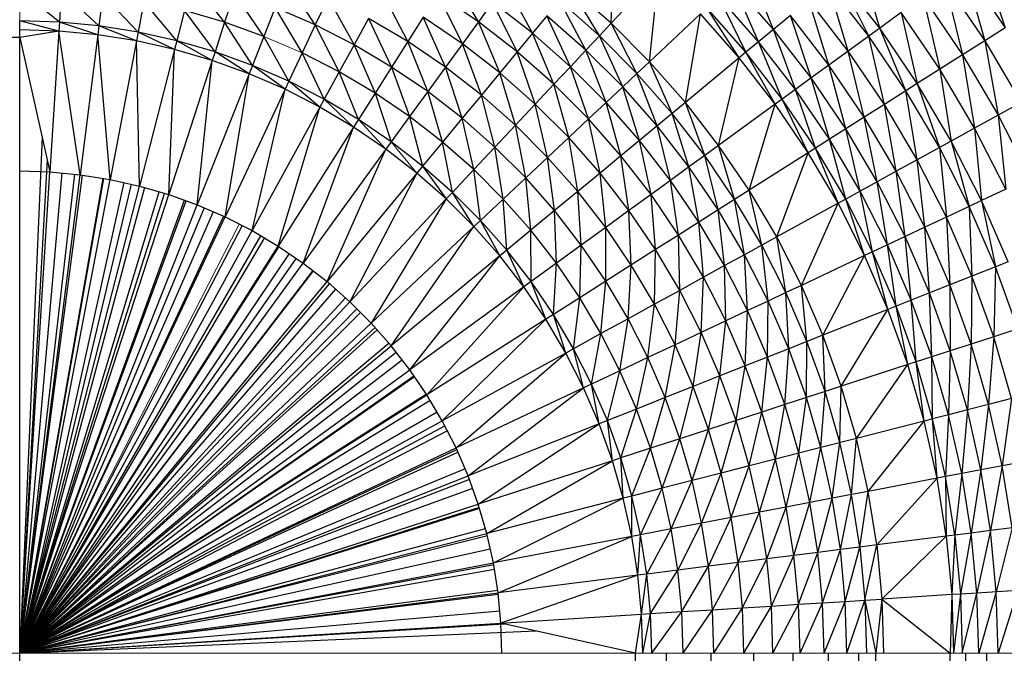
# Paper-space layout '_Front' of a CAD drawing. Header units: millimetres. Extents: x 0 to 1300, y 0 to 650.
# Tile 47 of 51: x 1274 to 1291, y 624 to 635. Entities that reach past the tile are written whole.
import ezdxf

# ---------------------------------------------------------------- set-up
doc = ezdxf.new("R2010")
doc.units = ezdxf.units.MM

psp = doc.layouts.new('_Front')

# ---------------------------------------------------------------- linework, layer by layer
at = {"color": 7, "linetype": 'Continuous', "lineweight": 25}
for p, q in [((1283.988, 634.564), (1284.053, 636.063)), ((1288.473, 634.481), (1288.133, 635.647)), ((1290.168, 635.713), (1290.568, 634.491)), ((1284.788, 635.415), (1283.988, 634.564)), ((1284.629, 633.923), (1284.788, 635.415)), ((1286.702, 634.463), (1286.288, 635.482)), ((1289.88, 635.504), (1290.226, 634.274)), ((1289.88, 635.504), (1290.568, 634.491)), ((1277.536, 634.582), (1276.996, 635.275)), ((1279.049, 634.537), (1278.566, 635.293)), ((1281.772, 634.59), (1281.311, 635.389)), ((1288.473, 634.481), (1287.789, 635.362)), ((1288.29, 634.348), (1287.789, 635.362)), ((1289.553, 635.266), (1289.855, 634.039)), ((1289.553, 635.266), (1290.226, 634.274)), ((1274.776, 634.582), (1274.114, 635.124)), ((1274.809, 635.102), (1274.776, 634.582)), ((1275.437, 634.52), (1274.809, 635.102)), ((1277.696, 635.072), (1277.536, 634.582)), ((1278.191, 634.346), (1277.696, 635.072)), ((1282.675, 634.398), (1282.232, 635.222)), ((1283.988, 634.564), (1283.308, 635.163)), ((1283.792, 634.355), (1283.308, 635.163)), ((1286.702, 634.463), (1286.023, 635.233)), ((1286.451, 634.255), (1286.023, 635.233)), ((1288.29, 634.348), (1287.615, 635.218)), ((1287.948, 634.1), (1287.615, 635.218)), ((1275.502, 635.037), (1275.437, 634.52)), ((1276.091, 634.416), (1275.502, 635.037)), ((1276.189, 634.928), (1276.091, 634.416)), ((1276.738, 634.271), (1276.189, 634.928)), ((1279.263, 634.991), (1279.049, 634.537)), ((1279.263, 634.991), (1279.698, 634.206)), ((1280.594, 634.26), (1280.172, 635.069)), ((1281.772, 634.59), (1281.095, 635.05)), ((1281.505, 634.223), (1281.095, 635.05)), ((1282.008, 634.915), (1281.772, 634.59)), ((1282.675, 634.398), (1282.008, 634.915)), ((1282.419, 634.088), (1282.008, 634.915)), ((1283.792, 634.355), (1283.126, 634.943)), ((1283.568, 634.117), (1283.126, 634.943)), ((1286.451, 634.255), (1285.786, 635.01)), ((1286.24, 634.08), (1285.786, 635.01)), ((1287.948, 634.1), (1287.289, 634.948)), ((1287.625, 633.866), (1287.289, 634.948)), ((1289.197, 635.007), (1289.476, 633.798)), ((1289.197, 635.007), (1289.855, 634.039)), ((1274.114, 634.329), (26.301, 634.847)), ((1276.868, 634.776), (1276.738, 634.271)), ((1277.536, 634.582), (1276.868, 634.776)), ((1277.375, 634.086), (1276.868, 634.776)), ((1278.381, 634.826), (1278.191, 634.346)), ((1279.049, 634.537), (1278.381, 634.826)), ((1278.829, 634.07), (1278.381, 634.826)), ((1286.24, 634.08), (1285.586, 634.822)), ((1286.128, 633.988), (1285.586, 634.822)), ((1288.834, 634.743), (1288.473, 634.481)), ((1289.476, 633.798), (1288.834, 634.743)), ((1288.834, 634.743), (1289.099, 633.559)), ((1274.776, 634.582), (1274.114, 634.603)), ((1274.767, 634.433), (1274.114, 634.603)), ((1274.114, 15.747), (1274.114, 634.603)), ((1274.776, 634.582), (1274.767, 634.433)), ((1275.437, 634.52), (1274.776, 634.582)), ((1275.418, 634.371), (1274.776, 634.582)), ((1277.536, 634.582), (1277.375, 634.086)), ((1278.191, 634.346), (1277.536, 634.582)), ((1277.999, 633.862), (1277.536, 634.582)), ((1279.94, 634.646), (1279.698, 634.206)), ((1280.594, 634.26), (1279.94, 634.646)), ((1279.94, 634.646), (1280.324, 633.835)), ((1280.852, 634.667), (1280.594, 634.26)), ((1281.505, 634.223), (1280.852, 634.667)), ((1281.222, 633.833), (1280.852, 634.667)), ((1281.772, 634.59), (1281.505, 634.223)), ((1282.419, 634.088), (1281.772, 634.59)), ((1282.13, 633.738), (1281.772, 634.59)), ((1282.917, 634.691), (1282.675, 634.398)), ((1283.568, 634.117), (1282.917, 634.691)), ((1283.308, 633.84), (1282.917, 634.691)), ((1285.48, 634.723), (1284.629, 633.923)), ((1285.228, 633.243), (1285.48, 634.723)), ((1286.128, 633.988), (1285.48, 634.723)), ((1286.982, 634.695), (1286.702, 634.463)), ((1287.625, 633.866), (1286.982, 634.695)), ((1287.331, 633.652), (1286.982, 634.695)), ((1274.767, 634.433), (1274.114, 634.453)), ((1274.767, 634.433), (1274.114, 634.329)), ((1274.767, 634.433), (1274.619, 632.084)), ((1275.418, 634.371), (1274.767, 634.433)), ((1275.123, 632.037), (1274.767, 634.433)), ((1275.437, 634.52), (1275.418, 634.371)), ((1276.091, 634.416), (1275.437, 634.52)), ((1276.063, 634.269), (1275.437, 634.52)), ((1276.091, 634.416), (1276.063, 634.269)), ((1276.738, 634.271), (1276.091, 634.416)), ((1276.701, 634.126), (1276.091, 634.416)), ((1279.049, 634.537), (1278.829, 634.07)), ((1279.698, 634.206), (1279.049, 634.537)), ((1279.449, 633.754), (1279.049, 634.537)), ((1283.988, 634.564), (1283.792, 634.355)), ((1284.629, 633.923), (1283.988, 634.564)), ((1284.42, 633.727), (1283.988, 634.564)), ((1286.702, 634.463), (1286.451, 634.255)), ((1287.331, 633.652), (1286.702, 634.463)), ((1287.068, 633.46), (1286.702, 634.463)), ((1288.473, 634.481), (1288.29, 634.348)), ((1289.099, 633.559), (1288.473, 634.481)), ((1288.908, 633.438), (1288.473, 634.481)), ((1290.568, 634.491), (1290.226, 634.274)), ((1274.114, 634.329), (26.301, 634.329)), ((1274.114, 634.329), (26.301, 624.049)), ((1274.114, 634.329), (1274.619, 632.084)), ((1275.418, 634.371), (1275.123, 632.037)), ((1276.063, 634.269), (1275.418, 634.371)), ((1275.622, 631.958), (1275.418, 634.371)), ((1276.063, 634.269), (1275.622, 631.958)), ((1276.701, 634.126), (1276.063, 634.269)), ((1276.116, 631.847), (1276.063, 634.269)), ((1276.738, 634.271), (1276.701, 634.126)), ((1277.375, 634.086), (1276.738, 634.271)), ((1277.329, 633.944), (1276.738, 634.271)), ((1278.191, 634.346), (1277.999, 633.862)), ((1278.607, 633.598), (1278.191, 634.346)), ((1280.594, 634.26), (1280.324, 633.835)), ((1281.222, 633.833), (1280.594, 634.26)), ((1280.927, 633.426), (1280.594, 634.26)), ((1282.675, 634.398), (1282.419, 634.088)), ((1283.308, 633.84), (1282.675, 634.398)), ((1283.033, 633.547), (1282.675, 634.398)), ((1283.792, 634.355), (1283.568, 634.117)), ((1284.42, 633.727), (1283.792, 634.355)), ((1284.182, 633.503), (1283.792, 634.355)), ((1286.451, 634.255), (1286.24, 634.08)), ((1287.068, 633.46), (1286.451, 634.255)), ((1286.846, 633.299), (1286.451, 634.255)), ((1288.29, 634.348), (1287.948, 634.1)), ((1288.908, 633.438), (1288.29, 634.348)), ((1288.551, 633.211), (1288.29, 634.348)), ((1290.226, 634.274), (1289.855, 634.039)), ((1290.226, 634.274), (1290.452, 633.031)), ((1290.226, 634.274), (1290.837, 633.242)), ((1276.701, 634.126), (1276.116, 631.847)), ((1276.602, 631.706), (1276.701, 634.126)), ((1277.329, 633.944), (1276.701, 634.126)), ((1277.375, 634.086), (1277.329, 633.944)), ((1277.999, 633.862), (1277.375, 634.086)), ((1277.944, 633.722), (1277.375, 634.086)), ((1279.698, 634.206), (1279.449, 633.754)), ((1280.324, 633.835), (1279.698, 634.206)), ((1279.698, 634.206), (1280.048, 633.4)), ((1281.505, 634.223), (1281.222, 633.833)), ((1282.13, 633.738), (1281.505, 634.223)), ((1281.822, 633.367), (1281.505, 634.223)), ((1282.419, 634.088), (1282.13, 633.738)), ((1283.033, 633.547), (1282.419, 634.088)), ((1282.722, 633.216), (1282.419, 634.088)), ((1283.568, 634.117), (1283.308, 633.84)), ((1284.182, 633.503), (1283.568, 634.117)), ((1283.905, 633.243), (1283.568, 634.117)), ((1287.948, 634.1), (1287.625, 633.866)), ((1288.551, 633.211), (1287.948, 634.1)), ((1288.215, 632.998), (1287.948, 634.1)), ((1277.329, 633.944), (1276.602, 631.706)), ((1277.078, 631.535), (1277.329, 633.944)), ((1277.944, 633.722), (1277.329, 633.944)), ((1278.829, 634.07), (1278.607, 633.598)), ((1279.449, 633.754), (1278.829, 634.07)), ((1279.198, 633.297), (1278.829, 634.07)), ((1284.629, 633.923), (1284.42, 633.727)), ((1285.228, 633.243), (1284.629, 633.923)), ((1285.008, 633.061), (1284.629, 633.923)), ((1286.128, 633.988), (1285.228, 633.243)), ((1285.783, 632.527), (1286.128, 633.988)), ((1286.24, 634.08), (1286.128, 633.988)), ((1286.728, 633.214), (1286.128, 633.988)), ((1286.846, 633.299), (1286.24, 634.08)), ((1286.728, 633.214), (1286.24, 634.08)), ((1289.855, 634.039), (1289.476, 633.798)), ((1289.855, 634.039), (1290.058, 632.814)), ((1289.855, 634.039), (1290.452, 633.031)), ((1277.999, 633.862), (1277.944, 633.722)), ((1278.607, 633.598), (1277.999, 633.862)), ((1278.544, 633.463), (1277.999, 633.862)), ((1279.449, 633.754), (1279.198, 633.297)), ((1280.048, 633.4), (1279.449, 633.754)), ((1279.769, 632.96), (1279.449, 633.754)), ((1280.324, 633.835), (1280.048, 633.4)), ((1280.927, 633.426), (1280.324, 633.835)), ((1280.324, 633.835), (1280.624, 633.009)), ((1281.222, 633.833), (1280.927, 633.426)), ((1281.822, 633.367), (1281.222, 633.833)), ((1281.502, 632.98), (1281.222, 633.833)), ((1283.308, 633.84), (1283.033, 633.547)), ((1283.905, 633.243), (1283.308, 633.84)), ((1283.612, 632.968), (1283.308, 633.84)), ((1287.625, 633.866), (1287.331, 633.652)), ((1288.215, 632.998), (1287.625, 633.866)), ((1287.908, 632.803), (1287.625, 633.866)), ((1289.476, 633.798), (1289.099, 633.559)), ((1290.058, 632.814), (1289.476, 633.798)), ((1289.476, 633.798), (1289.667, 632.599)), ((1277.944, 633.722), (1277.078, 631.535)), ((1277.542, 631.334), (1277.944, 633.722)), ((1278.544, 633.463), (1277.944, 633.722)), ((1278.607, 633.598), (1278.544, 633.463)), ((1279.198, 633.297), (1278.607, 633.598)), ((1279.126, 633.166), (1278.607, 633.598)), ((1282.13, 633.738), (1281.822, 633.367)), ((1282.722, 633.216), (1282.13, 633.738)), ((1282.392, 632.864), (1282.13, 633.738)), ((1284.42, 633.727), (1284.182, 633.503)), ((1285.008, 633.061), (1284.42, 633.727)), ((1284.755, 632.852), (1284.42, 633.727)), ((1287.331, 633.652), (1287.068, 633.46)), ((1287.908, 632.803), (1287.331, 633.652)), ((1287.633, 632.629), (1287.331, 633.652)), ((1278.544, 633.463), (1277.542, 631.334)), ((1277.993, 631.104), (1278.544, 633.463)), ((1279.126, 633.166), (1278.544, 633.463)), ((1280.927, 633.426), (1280.624, 633.009)), ((1281.502, 632.98), (1280.927, 633.426)), ((1281.173, 632.583), (1280.927, 633.426)), ((1283.033, 633.547), (1282.722, 633.216)), ((1283.612, 632.968), (1283.033, 633.547)), ((1283.281, 632.657), (1283.033, 633.547)), ((1284.182, 633.503), (1283.905, 633.243)), ((1284.755, 632.852), (1284.182, 633.503)), ((1284.463, 632.61), (1284.182, 633.503)), ((1287.068, 633.46), (1286.846, 633.299)), ((1287.633, 632.629), (1287.068, 633.46)), ((1287.401, 632.481), (1287.068, 633.46)), ((1288.908, 633.438), (1288.551, 633.211)), ((1289.099, 633.559), (1288.908, 633.438)), ((1289.469, 632.49), (1288.908, 633.438)), ((1289.098, 632.286), (1288.908, 633.438)), ((1289.667, 632.599), (1289.099, 633.559)), ((1289.099, 633.559), (1289.469, 632.49)), ((1279.198, 633.297), (1279.126, 633.166)), ((1279.769, 632.96), (1279.198, 633.297)), ((1279.689, 632.833), (1279.198, 633.297)), ((1280.048, 633.4), (1279.769, 632.96)), ((1280.624, 633.009), (1280.048, 633.4)), ((1280.048, 633.4), (1280.317, 632.587)), ((1281.822, 633.367), (1281.502, 632.98)), ((1282.392, 632.864), (1281.822, 633.367)), ((1282.048, 632.498), (1281.822, 633.367)), ((1286.846, 633.299), (1286.728, 633.214)), ((1287.401, 632.481), (1286.846, 633.299)), ((1287.279, 632.404), (1286.846, 633.299)), ((1279.126, 633.166), (1277.993, 631.104)), ((1278.428, 630.847), (1279.126, 633.166)), ((1279.689, 632.833), (1279.126, 633.166)), ((1282.722, 633.216), (1282.392, 632.864)), ((1283.281, 632.657), (1282.722, 633.216)), ((1282.929, 632.327), (1282.722, 633.216)), ((1283.905, 633.243), (1283.612, 632.968)), ((1284.463, 632.61), (1283.905, 633.243)), ((1284.153, 632.354), (1283.905, 633.243)), ((1285.228, 633.243), (1285.008, 633.061)), ((1285.783, 632.527), (1285.228, 633.243)), ((1285.552, 632.359), (1285.228, 633.243)), ((1286.728, 633.214), (1285.783, 632.527)), ((1286.293, 631.778), (1286.728, 633.214)), ((1287.279, 632.404), (1286.728, 633.214)), ((1288.551, 633.211), (1288.215, 632.998)), ((1289.098, 632.286), (1288.551, 633.211)), ((1288.749, 632.095), (1288.551, 633.211)), ((1290.837, 633.242), (1290.452, 633.031)), ((1279.769, 632.96), (1279.689, 632.833)), ((1280.317, 632.587), (1279.769, 632.96)), ((1280.229, 632.466), (1279.769, 632.96)), ((1280.624, 633.009), (1280.317, 632.587)), ((1281.173, 632.583), (1280.624, 633.009)), ((1280.624, 633.009), (1280.841, 632.181)), ((1281.502, 632.98), (1281.173, 632.583)), ((1282.048, 632.498), (1281.502, 632.98)), ((1281.695, 632.122), (1281.502, 632.98)), ((1283.612, 632.968), (1283.281, 632.657)), ((1284.153, 632.354), (1283.612, 632.968)), ((1283.803, 632.065), (1283.612, 632.968)), ((1285.008, 633.061), (1284.755, 632.852)), ((1285.552, 632.359), (1285.008, 633.061)), ((1285.287, 632.167), (1285.008, 633.061)), ((1288.215, 632.998), (1287.908, 632.803)), ((1288.749, 632.095), (1288.215, 632.998)), ((1288.431, 631.92), (1288.215, 632.998)), ((1290.452, 633.031), (1290.058, 632.814)), ((1290.452, 633.031), (1290.983, 631.987)), ((1290.452, 633.031), (1290.577, 631.796)), ((1279.689, 632.833), (1278.428, 630.847)), ((1278.846, 630.563), (1279.689, 632.833)), ((1280.229, 632.466), (1279.689, 632.833)), ((1282.392, 632.864), (1282.048, 632.498)), ((1282.929, 632.327), (1282.392, 632.864)), ((1282.563, 631.983), (1282.392, 632.864)), ((1284.755, 632.852), (1284.463, 632.61)), ((1285.287, 632.167), (1284.755, 632.852)), ((1284.98, 631.943), (1284.755, 632.852)), ((1287.908, 632.803), (1287.633, 632.629)), ((1288.431, 631.92), (1287.908, 632.803)), ((1288.145, 631.763), (1287.908, 632.803)), ((1290.058, 632.814), (1289.667, 632.599)), ((1290.058, 632.814), (1290.173, 631.606)), ((1290.577, 631.796), (1290.058, 632.814)), ((1274.487, 632.672), (1274.114, 624.049)), ((1283.281, 632.657), (1282.929, 632.327)), ((1283.803, 632.065), (1283.281, 632.657)), ((1283.432, 631.757), (1283.281, 632.657)), ((1284.463, 632.61), (1284.153, 632.354)), ((1284.98, 631.943), (1284.463, 632.61)), ((1284.655, 631.707), (1284.463, 632.61)), ((1287.633, 632.629), (1287.401, 632.481)), ((1288.145, 631.763), (1287.633, 632.629)), ((1287.905, 631.63), (1287.633, 632.629)), ((1280.229, 632.466), (1278.846, 630.563)), ((1279.246, 630.253), (1280.229, 632.466)), ((1280.317, 632.587), (1280.229, 632.466)), ((1280.746, 632.065), (1280.229, 632.466)), ((1280.841, 632.181), (1280.317, 632.587)), ((1281.173, 632.583), (1280.841, 632.181)), ((1281.695, 632.122), (1281.173, 632.583)), ((1281.338, 631.742), (1281.173, 632.583)), ((1282.048, 632.498), (1281.695, 632.122)), ((1282.563, 631.983), (1282.048, 632.498)), ((1282.187, 631.63), (1282.048, 632.498)), ((1285.783, 632.527), (1285.552, 632.359)), ((1286.293, 631.778), (1285.783, 632.527)), ((1286.051, 631.625), (1285.783, 632.527)), ((1287.401, 632.481), (1287.279, 632.404)), ((1287.905, 631.63), (1287.401, 632.481)), ((1287.778, 631.561), (1287.401, 632.481)), ((1289.469, 632.49), (1289.098, 632.286)), ((1289.667, 632.599), (1289.469, 632.49)), ((1289.968, 631.509), (1289.469, 632.49)), ((1289.469, 632.49), (1289.586, 631.329)), ((1290.173, 631.606), (1289.667, 632.599)), ((1289.667, 632.599), (1289.968, 631.509)), ((1274.573, 632.29), (1274.114, 624.049)), ((1282.929, 632.327), (1282.563, 631.983)), ((1283.432, 631.757), (1282.929, 632.327)), ((1283.045, 631.437), (1282.929, 632.327)), ((1284.153, 632.354), (1283.803, 632.065)), ((1284.655, 631.707), (1284.153, 632.354)), ((1284.287, 631.441), (1284.153, 632.354)), ((1285.552, 632.359), (1285.287, 632.167)), ((1286.051, 631.625), (1285.552, 632.359)), ((1285.775, 631.449), (1285.552, 632.359)), ((1287.279, 632.404), (1286.293, 631.778)), ((1286.754, 630.998), (1287.279, 632.404)), ((1287.778, 631.561), (1287.279, 632.404)), ((1289.098, 632.286), (1288.749, 632.095)), ((1289.586, 631.329), (1289.098, 632.286)), ((1289.225, 631.16), (1289.098, 632.286)), ((1280.841, 632.181), (1280.746, 632.065)), ((1281.338, 631.742), (1280.841, 632.181)), ((1280.841, 632.181), (1281.236, 631.633)), ((1281.695, 632.122), (1281.338, 631.742)), ((1282.187, 631.63), (1281.695, 632.122)), ((1281.807, 631.274), (1281.695, 632.122)), ((1285.287, 632.167), (1284.98, 631.943)), ((1285.775, 631.449), (1285.287, 632.167)), ((1285.454, 631.246), (1285.287, 632.167)), ((1274.114, 632.1), (1274.619, 632.084)), ((1274.114, 624.049), (1274.619, 632.084)), ((1274.815, 632.066), (1274.114, 624.049)), ((1274.114, 624.049), (1275.036, 632.045)), ((1274.114, 624.049), (1275.123, 632.037)), ((1274.114, 624.049), (1275.162, 632.031)), ((1274.114, 624.049), (1275.509, 631.976)), ((1275.511, 631.975), (1274.114, 624.049)), ((1274.114, 624.049), (1275.622, 631.958)), ((1274.619, 632.084), (1275.123, 632.037)), ((1275.123, 632.037), (1275.622, 631.958)), ((1275.622, 631.958), (1276.116, 631.847)), ((1280.746, 632.065), (1279.246, 630.253)), ((1280.746, 632.065), (1279.626, 629.918)), ((1281.236, 631.633), (1280.746, 632.065)), ((1282.563, 631.983), (1282.187, 631.63)), ((1283.045, 631.437), (1282.563, 631.983)), ((1282.647, 631.109), (1282.563, 631.983)), ((1283.803, 632.065), (1283.432, 631.757)), ((1284.287, 631.441), (1283.803, 632.065)), ((1283.898, 631.157), (1283.803, 632.065)), ((1288.749, 632.095), (1288.431, 631.92)), ((1289.225, 631.16), (1288.749, 632.095)), ((1288.896, 631.005), (1288.749, 632.095)), ((1275.853, 631.906), (1274.114, 624.049)), ((1275.977, 631.879), (1274.114, 624.049)), ((1274.114, 624.049), (1276.116, 631.847)), ((1276.197, 631.824), (1274.114, 624.049)), ((1276.116, 631.847), (1276.602, 631.706)), ((1284.98, 631.943), (1284.655, 631.707)), ((1285.454, 631.246), (1284.98, 631.943)), ((1285.115, 631.03), (1284.98, 631.943)), ((1288.431, 631.92), (1288.145, 631.763)), ((1288.896, 631.005), (1288.431, 631.92)), ((1288.602, 630.866), (1288.431, 631.92)), ((1290.577, 631.796), (1290.173, 631.606)), ((1274.114, 624.049), (1276.44, 631.753)), ((1274.114, 624.049), (1276.533, 631.726)), ((1274.114, 624.049), (1276.602, 631.706)), ((1276.602, 631.706), (1277.078, 631.535)), ((1281.236, 631.633), (1279.626, 629.918)), ((1281.236, 631.633), (1279.983, 629.56)), ((1281.338, 631.742), (1281.236, 631.633)), ((1281.698, 631.171), (1281.236, 631.633)), ((1281.807, 631.274), (1281.338, 631.742)), ((1281.698, 631.171), (1281.338, 631.742)), ((1282.187, 631.63), (1281.807, 631.274)), ((1282.647, 631.109), (1282.187, 631.63)), ((1282.246, 630.776), (1282.187, 631.63)), ((1283.432, 631.757), (1283.045, 631.437)), ((1283.898, 631.157), (1283.432, 631.757)), ((1283.491, 630.862), (1283.432, 631.757)), ((1284.655, 631.707), (1284.287, 631.441)), ((1285.115, 631.03), (1284.655, 631.707)), ((1284.732, 630.787), (1284.655, 631.707)), ((1286.051, 631.625), (1285.775, 631.449)), ((1286.293, 631.778), (1286.051, 631.625)), ((1286.503, 630.86), (1286.051, 631.625)), ((1286.217, 630.702), (1286.051, 631.625)), ((1286.754, 630.998), (1286.293, 631.778)), ((1286.503, 630.86), (1286.293, 631.778)), ((1287.905, 631.63), (1287.778, 631.561)), ((1288.145, 631.763), (1287.905, 631.63)), ((1288.353, 630.749), (1287.905, 631.63)), ((1288.222, 630.688), (1287.905, 631.63)), ((1288.602, 630.866), (1288.145, 631.763)), ((1288.353, 630.749), (1288.145, 631.763)), ((1274.114, 624.049), (1276.866, 631.611)), ((1274.114, 624.049), (1276.896, 631.6)), ((1274.114, 624.049), (1277.078, 631.535)), ((1277.192, 631.485), (1274.114, 624.049)), ((1277.078, 631.535), (1277.542, 631.334)), ((1287.778, 631.561), (1286.754, 630.998)), ((1287.165, 630.19), (1287.778, 631.561)), ((1288.222, 630.688), (1287.778, 631.561)), ((1289.968, 631.509), (1289.586, 631.329)), ((1290.173, 631.606), (1289.968, 631.509)), ((1290.406, 630.499), (1289.968, 631.509)), ((1289.968, 631.509), (1290.012, 630.343)), ((1290.616, 630.582), (1290.173, 631.606)), ((1290.173, 631.606), (1290.406, 630.499)), ((1277.343, 631.42), (1274.114, 624.049)), ((1277.516, 631.345), (1274.114, 624.049)), ((1274.114, 624.049), (1277.542, 631.334)), ((1277.542, 631.334), (1277.993, 631.104)), ((1283.045, 631.437), (1282.647, 631.109)), ((1283.491, 630.862), (1283.045, 631.437)), ((1283.074, 630.559), (1283.045, 631.437)), ((1284.287, 631.441), (1283.898, 631.157)), ((1284.732, 630.787), (1284.287, 631.441)), ((1284.325, 630.529), (1284.287, 631.441)), ((1285.775, 631.449), (1285.454, 631.246)), ((1286.217, 630.702), (1285.775, 631.449)), ((1285.884, 630.519), (1285.775, 631.449)), ((1289.586, 631.329), (1289.225, 631.16)), ((1290.012, 630.343), (1289.586, 631.329)), ((1289.586, 631.329), (1289.642, 630.197)), ((1277.829, 631.188), (1274.114, 624.049)), ((1281.698, 631.171), (1279.983, 629.56)), ((1280.318, 629.181), (1281.698, 631.171)), ((1281.807, 631.274), (1281.698, 631.171)), ((1282.13, 630.681), (1281.698, 631.171)), ((1282.246, 630.776), (1281.807, 631.274)), ((1282.13, 630.681), (1281.807, 631.274)), ((1283.898, 631.157), (1283.491, 630.862)), ((1284.325, 630.529), (1283.898, 631.157)), ((1283.9, 630.259), (1283.898, 631.157)), ((1285.454, 631.246), (1285.115, 631.03)), ((1285.884, 630.519), (1285.454, 631.246)), ((1285.531, 630.326), (1285.454, 631.246)), ((1289.225, 631.16), (1288.896, 631.005)), ((1289.642, 630.197), (1289.225, 631.16)), ((1289.304, 630.063), (1289.225, 631.16)), ((1274.114, 624.049), (1277.993, 631.104)), ((1274.114, 624.049), (1278.138, 631.019)), ((1274.114, 624.049), (1278.203, 630.98)), ((1277.993, 631.104), (1278.428, 630.847)), ((1282.647, 631.109), (1282.246, 630.776)), ((1283.074, 630.559), (1282.647, 631.109)), ((1282.652, 630.252), (1282.647, 631.109)), ((1285.115, 631.03), (1284.732, 630.787)), ((1285.531, 630.326), (1285.115, 631.03)), ((1285.134, 630.107), (1285.115, 631.03)), ((1286.754, 630.998), (1286.503, 630.86)), ((1287.165, 630.19), (1286.754, 630.998)), ((1286.907, 630.069), (1286.754, 630.998)), ((1288.896, 631.005), (1288.602, 630.866)), ((1289.304, 630.063), (1288.896, 631.005)), ((1289.001, 629.943), (1288.896, 631.005)), ((1274.114, 624.049), (1278.428, 630.847)), ((1278.439, 630.839), (1274.114, 624.049)), ((1278.428, 630.847), (1278.846, 630.563)), ((1283.491, 630.862), (1283.074, 630.559)), ((1283.465, 629.983), (1283.491, 630.862)), ((1283.9, 630.259), (1283.491, 630.862)), ((1286.503, 630.86), (1286.217, 630.702)), ((1286.907, 630.069), (1286.503, 630.86)), ((1286.611, 629.929), (1286.503, 630.86)), ((1288.602, 630.866), (1288.353, 630.749)), ((1289.001, 629.943), (1288.602, 630.866)), ((1288.746, 629.842), (1288.602, 630.866)), ((1278.613, 630.721), (1274.114, 624.049)), ((1278.73, 630.642), (1274.114, 624.049)), ((1282.13, 630.681), (1280.318, 629.181)), ((1280.628, 628.781), (1282.13, 630.681)), ((1282.246, 630.776), (1282.13, 630.681)), ((1282.531, 630.164), (1282.13, 630.681)), ((1282.652, 630.252), (1282.246, 630.776)), ((1282.531, 630.164), (1282.246, 630.776)), ((1284.732, 630.787), (1283.9, 630.259)), ((1284.711, 629.875), (1284.732, 630.787)), ((1285.134, 630.107), (1284.732, 630.787)), ((1286.217, 630.702), (1285.884, 630.519)), ((1286.611, 629.929), (1286.217, 630.702)), ((1286.267, 629.768), (1286.217, 630.702)), ((1288.222, 630.688), (1287.165, 630.19)), ((1287.525, 629.359), (1288.222, 630.688)), ((1288.353, 630.749), (1288.222, 630.688)), ((1288.611, 629.789), (1288.222, 630.688)), ((1288.746, 629.842), (1288.353, 630.749)), ((1288.611, 629.789), (1288.353, 630.749)), ((1274.114, 624.049), (1278.846, 630.563)), ((1278.846, 630.563), (1279.246, 630.253)), ((1283.074, 630.559), (1282.652, 630.252)), ((1283.025, 629.704), (1283.074, 630.559)), ((1283.465, 629.983), (1283.074, 630.559)), ((1284.271, 629.633), (1284.325, 630.529)), ((1284.711, 629.875), (1284.325, 630.529)), ((1285.884, 630.519), (1285.531, 630.326)), ((1286.267, 629.768), (1285.884, 630.519)), ((1285.903, 629.596), (1285.884, 630.519)), ((1290.406, 630.499), (1290.012, 630.343)), ((1290.406, 630.499), (1290.376, 629.333)), ((1290.616, 630.582), (1290.406, 630.499)), ((1290.779, 629.463), (1290.406, 630.499)), ((1279.008, 630.437), (1274.114, 624.049)), ((1279.013, 630.434), (1274.114, 624.049)), ((1285.531, 630.326), (1285.134, 630.107)), ((1285.492, 629.403), (1285.531, 630.326)), ((1285.903, 629.596), (1285.531, 630.326)), ((1290.012, 630.343), (1289.642, 630.197)), ((1290.012, 630.343), (1289.998, 629.21)), ((1290.376, 629.333), (1290.012, 630.343)), ((1274.114, 624.049), (1279.246, 630.253)), ((1274.114, 624.049), (1279.288, 630.215)), ((1279.246, 630.253), (1279.626, 629.918)), ((1282.531, 630.164), (1280.628, 628.781)), ((1280.912, 628.363), (1282.531, 630.164)), ((1282.652, 630.252), (1282.531, 630.164)), ((1282.898, 629.624), (1282.531, 630.164)), ((1283.025, 629.704), (1282.652, 630.252)), ((1282.898, 629.624), (1282.652, 630.252)), ((1283.9, 630.259), (1283.465, 629.983)), ((1283.819, 629.384), (1283.9, 630.259)), ((1284.271, 629.633), (1283.9, 630.259)), ((1287.165, 630.19), (1286.907, 630.069)), ((1287.525, 629.359), (1287.165, 630.19)), ((1287.259, 629.254), (1287.165, 630.19)), ((1289.642, 630.197), (1289.304, 630.063)), ((1289.998, 629.21), (1289.642, 630.197)), ((1289.642, 630.197), (1289.652, 629.097)), ((1279.386, 630.129), (1274.114, 624.049)), ((1279.552, 629.983), (1274.114, 624.049)), ((1283.465, 629.983), (1283.025, 629.704)), ((1283.362, 629.133), (1283.465, 629.983)), ((1283.819, 629.384), (1283.465, 629.983)), ((1285.134, 630.107), (1284.711, 629.875)), ((1285.056, 629.198), (1285.134, 630.107)), ((1285.492, 629.403), (1285.134, 630.107)), ((1286.907, 630.069), (1286.611, 629.929)), ((1287.259, 629.254), (1286.907, 630.069)), ((1286.955, 629.133), (1286.907, 630.069)), ((1289.304, 630.063), (1289.001, 629.943)), ((1289.652, 629.097), (1289.304, 630.063)), ((1289.342, 628.997), (1289.304, 630.063)), ((1274.114, 624.049), (1279.626, 629.918)), ((1279.626, 629.918), (1279.983, 629.56)), ((1284.711, 629.875), (1284.271, 629.633)), ((1284.601, 628.984), (1284.711, 629.875)), ((1285.056, 629.198), (1284.711, 629.875)), ((1286.611, 629.929), (1286.267, 629.768)), ((1286.602, 628.993), (1286.611, 629.929)), ((1286.955, 629.133), (1286.611, 629.929)), ((1288.746, 629.842), (1288.611, 629.789)), ((1289.001, 629.943), (1288.746, 629.842)), ((1289.081, 628.912), (1288.746, 629.842)), ((1288.943, 628.867), (1288.746, 629.842)), ((1289.342, 628.997), (1289.001, 629.943)), ((1289.081, 628.912), (1289.001, 629.943)), ((1279.745, 629.799), (1274.114, 624.049)), ((1279.804, 629.739), (1274.114, 624.049)), ((1283.025, 629.704), (1282.898, 629.624)), ((1283.362, 629.133), (1283.025, 629.704)), ((1283.231, 629.061), (1283.025, 629.704)), ((1286.267, 629.768), (1285.903, 629.596)), ((1286.228, 628.845), (1286.267, 629.768)), ((1286.602, 628.993), (1286.267, 629.768)), ((1288.611, 629.789), (1287.525, 629.359)), ((1287.832, 628.506), (1288.611, 629.789)), ((1288.943, 628.867), (1288.611, 629.789)), ((1274.114, 624.049), (1279.983, 629.56)), ((1280.048, 629.487), (1274.114, 624.049)), ((1279.983, 629.56), (1280.318, 629.181)), ((1282.898, 629.624), (1280.912, 628.363)), ((1281.169, 627.928), (1282.898, 629.624)), ((1283.231, 629.061), (1282.898, 629.624)), ((1284.271, 629.633), (1283.819, 629.384)), ((1284.135, 628.764), (1284.271, 629.633)), ((1284.601, 628.984), (1284.271, 629.633)), ((1285.903, 629.596), (1285.492, 629.403)), ((1285.806, 628.678), (1285.903, 629.596)), ((1286.228, 628.845), (1285.903, 629.596)), ((1280.084, 629.446), (1274.114, 624.049)), ((1283.819, 629.384), (1283.362, 629.133)), ((1283.663, 628.542), (1283.819, 629.384)), ((1284.135, 628.764), (1283.819, 629.384)), ((1285.492, 629.403), (1285.056, 629.198)), ((1285.358, 628.501), (1285.492, 629.403)), ((1285.806, 628.678), (1285.492, 629.403)), ((1287.525, 629.359), (1287.259, 629.254)), ((1287.832, 628.506), (1287.525, 629.359)), ((1287.56, 628.418), (1287.525, 629.359)), ((1290.376, 629.333), (1289.998, 629.21)), ((1290.376, 629.333), (1290.29, 628.202)), ((1290.779, 629.463), (1290.376, 629.333)), ((1290.676, 628.301), (1290.376, 629.333)), ((1280.28, 629.223), (1274.114, 624.049)), ((1274.114, 624.049), (1280.318, 629.181)), ((1280.628, 628.781), (1280.318, 629.181)), ((1285.056, 629.198), (1284.601, 628.984)), ((1284.891, 628.316), (1285.056, 629.198)), ((1285.358, 628.501), (1285.056, 629.198)), ((1287.259, 629.254), (1286.955, 629.133)), ((1287.249, 628.317), (1287.259, 629.254)), ((1287.56, 628.418), (1287.259, 629.254)), ((1289.998, 629.21), (1289.652, 629.097)), ((1289.998, 629.21), (1289.938, 628.112)), ((1290.29, 628.202), (1289.998, 629.21)), ((1274.114, 624.049), (1280.401, 629.073)), ((1283.231, 629.061), (1281.169, 627.928)), ((1281.399, 627.477), (1283.231, 629.061)), ((1283.362, 629.133), (1283.231, 629.061)), ((1283.528, 628.479), (1283.231, 629.061)), ((1283.663, 628.542), (1283.362, 629.133)), ((1283.528, 628.479), (1283.362, 629.133)), ((1286.602, 628.993), (1286.228, 628.845)), ((1286.505, 628.075), (1286.602, 628.993)), ((1286.955, 629.133), (1286.602, 628.993)), ((1286.888, 628.199), (1286.602, 628.993)), ((1286.888, 628.199), (1286.955, 629.133)), ((1287.249, 628.317), (1286.955, 629.133)), ((1289.342, 628.997), (1289.081, 628.912)), ((1289.652, 629.097), (1289.342, 628.997)), ((1289.623, 628.031), (1289.342, 628.997)), ((1289.357, 627.962), (1289.342, 628.997)), ((1289.652, 629.097), (1289.623, 628.031)), ((1289.938, 628.112), (1289.652, 629.097)), ((1274.114, 624.049), (1280.499, 628.948)), ((1284.601, 628.984), (1284.135, 628.764)), ((1284.411, 628.126), (1284.601, 628.984)), ((1284.891, 628.316), (1284.601, 628.984)), ((1286.228, 628.845), (1285.806, 628.678)), ((1286.074, 627.935), (1286.228, 628.845)), ((1286.505, 628.075), (1286.228, 628.845)), ((1288.943, 628.867), (1287.832, 628.506)), ((1288.085, 627.636), (1288.943, 628.867)), ((1289.081, 628.912), (1288.943, 628.867)), ((1289.216, 627.926), (1288.943, 628.867)), ((1289.357, 627.962), (1289.081, 628.912)), ((1289.216, 627.926), (1289.081, 628.912)), ((1274.114, 624.049), (1280.628, 628.781)), ((1274.114, 624.049), (1280.696, 628.681)), ((1280.707, 628.665), (1274.114, 624.049)), ((1280.912, 628.363), (1280.628, 628.781)), ((1284.135, 628.764), (1283.663, 628.542)), ((1283.927, 627.934), (1284.135, 628.764)), ((1284.411, 628.126), (1284.135, 628.764)), ((1285.806, 628.678), (1285.358, 628.501)), ((1285.615, 627.786), (1285.806, 628.678)), ((1286.074, 627.935), (1285.806, 628.678)), ((1283.663, 628.542), (1283.528, 628.479)), ((1283.927, 627.934), (1283.663, 628.542)), ((1283.787, 627.879), (1283.663, 628.542)), ((1285.358, 628.501), (1284.891, 628.316)), ((1285.137, 627.631), (1285.358, 628.501)), ((1285.615, 627.786), (1285.358, 628.501)), ((1287.832, 628.506), (1287.56, 628.418)), ((1287.808, 627.565), (1287.832, 628.506)), ((1288.085, 627.636), (1287.832, 628.506)), ((1280.905, 628.374), (1274.114, 624.049)), ((1274.114, 624.049), (1280.912, 628.363)), ((1281.169, 627.928), (1280.912, 628.363)), ((1283.528, 628.479), (1281.399, 627.477)), ((1281.6, 627.013), (1283.528, 628.479)), ((1283.787, 627.879), (1283.528, 628.479)), ((1287.56, 628.418), (1287.249, 628.317)), ((1287.491, 627.483), (1287.56, 628.418)), ((1287.808, 627.565), (1287.56, 628.418)), ((1280.966, 628.271), (1274.114, 624.049)), ((1284.891, 628.316), (1284.411, 628.126)), ((1284.647, 627.471), (1284.891, 628.316)), ((1285.137, 627.631), (1284.891, 628.316)), ((1286.888, 628.199), (1286.505, 628.075)), ((1286.734, 627.289), (1286.888, 628.199)), ((1287.249, 628.317), (1286.888, 628.199)), ((1287.123, 627.389), (1286.888, 628.199)), ((1287.123, 627.389), (1287.249, 628.317)), ((1287.491, 627.483), (1287.249, 628.317)), ((1290.29, 628.202), (1289.938, 628.112)), ((1290.29, 628.202), (1290.162, 627.11)), ((1290.676, 628.301), (1290.29, 628.202)), ((1290.519, 627.178), (1290.29, 628.202)), ((1290.676, 628.301), (1290.519, 627.178)), ((1281.084, 628.073), (1274.114, 624.049)), ((1284.411, 628.126), (1283.927, 627.934)), ((1284.151, 627.31), (1284.411, 628.126)), ((1284.647, 627.471), (1284.411, 628.126)), ((1286.505, 628.075), (1286.074, 627.935)), ((1286.294, 627.176), (1286.505, 628.075)), ((1286.734, 627.289), (1286.505, 628.075)), ((1289.623, 628.031), (1289.357, 627.962)), ((1289.623, 628.031), (1289.572, 626.998)), ((1289.938, 628.112), (1289.623, 628.031)), ((1289.842, 627.049), (1289.623, 628.031)), ((1289.938, 628.112), (1289.842, 627.049)), ((1290.162, 627.11), (1289.938, 628.112)), ((1274.114, 624.049), (1281.169, 627.928)), ((1274.114, 624.049), (1281.211, 627.845)), ((1281.399, 627.477), (1281.169, 627.928)), ((1283.787, 627.879), (1281.6, 627.013)), ((1281.771, 626.537), (1283.787, 627.879)), ((1283.927, 627.934), (1283.787, 627.879)), ((1284.009, 627.264), (1283.787, 627.879)), ((1284.151, 627.31), (1283.927, 627.934)), ((1284.009, 627.264), (1283.927, 627.934)), ((1286.074, 627.935), (1285.615, 627.786)), ((1285.827, 627.056), (1286.074, 627.935)), ((1286.294, 627.176), (1286.074, 627.935)), ((1289.216, 627.926), (1288.085, 627.636)), ((1288.283, 626.752), (1289.216, 627.926)), ((1289.357, 627.962), (1289.216, 627.926)), ((1289.43, 626.971), (1289.216, 627.926)), ((1289.572, 626.998), (1289.357, 627.962)), ((1289.43, 626.971), (1289.357, 627.962)), ((1274.114, 624.049), (1281.253, 627.764)), ((1285.615, 627.786), (1285.137, 627.631)), ((1285.34, 626.931), (1285.615, 627.786)), ((1285.827, 627.056), (1285.615, 627.786)), ((1285.137, 627.631), (1284.647, 627.471)), ((1284.841, 626.803), (1285.137, 627.631)), ((1285.34, 626.931), (1285.137, 627.631)), ((1288.085, 627.636), (1287.491, 627.483)), ((1287.68, 626.637), (1287.808, 627.565)), ((1288.002, 626.698), (1287.808, 627.565)), ((1288.002, 626.698), (1288.085, 627.636)), ((1288.283, 626.752), (1288.085, 627.636)), ((1274.114, 624.049), (1281.399, 627.477)), ((1274.114, 624.049), (1281.41, 627.451)), ((1274.114, 624.049), (1281.431, 627.404)), ((1281.6, 627.013), (1281.399, 627.477)), ((1284.647, 627.471), (1284.151, 627.31)), ((1284.336, 626.673), (1284.647, 627.471)), ((1284.841, 626.803), (1284.647, 627.471)), ((1287.123, 627.389), (1286.734, 627.289)), ((1286.912, 626.49), (1287.123, 627.389)), ((1287.491, 627.483), (1287.123, 627.389)), ((1287.307, 626.566), (1287.123, 627.389)), ((1287.307, 626.566), (1287.491, 627.483)), ((1287.68, 626.637), (1287.491, 627.483)), ((1284.009, 627.264), (1281.771, 626.537)), ((1281.912, 626.051), (1284.009, 627.264)), ((1284.151, 627.31), (1284.009, 627.264)), ((1284.191, 626.636), (1284.009, 627.264)), ((1284.336, 626.673), (1284.151, 627.31)), ((1284.191, 626.636), (1284.151, 627.31)), ((1286.734, 627.289), (1286.294, 627.176)), ((1286.466, 626.405), (1286.734, 627.289)), ((1286.912, 626.49), (1286.734, 627.289)), ((1290.519, 627.178), (1290.162, 627.11)), ((1290.519, 627.178), (1290.323, 626.096)), ((1290.91, 627.253), (1290.519, 627.178)), ((1290.683, 626.142), (1290.519, 627.178)), ((1281.55, 627.127), (1274.114, 624.049)), ((1285.827, 627.056), (1285.34, 626.931)), ((1285.499, 626.221), (1285.827, 627.056)), ((1286.294, 627.176), (1285.827, 627.056)), ((1285.993, 626.315), (1285.827, 627.056)), ((1285.993, 626.315), (1286.294, 627.176)), ((1286.466, 626.405), (1286.294, 627.176)), ((1289.842, 627.049), (1289.572, 626.998)), ((1289.842, 627.049), (1289.727, 626.021)), ((1290.162, 627.11), (1289.842, 627.049)), ((1289.999, 626.056), (1289.842, 627.049)), ((1290.162, 627.11), (1289.999, 626.056)), ((1290.323, 626.096), (1290.162, 627.11)), ((1274.114, 624.049), (1281.6, 627.013)), ((1281.623, 626.95), (1274.114, 624.049)), ((1281.771, 626.537), (1281.6, 627.013)), ((1285.34, 626.931), (1284.841, 626.803)), ((1284.993, 626.124), (1285.34, 626.931)), ((1285.499, 626.221), (1285.34, 626.931)), ((1289.43, 626.971), (1288.283, 626.752)), ((1288.425, 625.857), (1289.43, 626.971)), ((1289.572, 626.998), (1289.43, 626.971)), ((1289.583, 626.003), (1289.43, 626.971)), ((1289.727, 626.021), (1289.572, 626.998)), ((1289.572, 626.998), (1289.583, 626.003)), ((1281.676, 626.801), (1274.114, 624.049)), ((1284.841, 626.803), (1284.336, 626.673)), ((1284.481, 626.026), (1284.841, 626.803)), ((1284.993, 626.124), (1284.841, 626.803)), ((1288.002, 626.698), (1287.68, 626.637)), ((1287.816, 625.78), (1288.002, 626.698)), ((1288.283, 626.752), (1288.002, 626.698)), ((1288.141, 625.821), (1288.002, 626.698)), ((1288.141, 625.821), (1288.283, 626.752)), ((1288.425, 625.857), (1288.283, 626.752)), ((1274.114, 624.049), (1281.771, 626.537)), ((1281.912, 626.051), (1281.771, 626.537)), ((1284.191, 626.636), (1281.912, 626.051)), ((1282.023, 625.557), (1284.191, 626.636)), ((1284.336, 626.673), (1284.191, 626.636)), ((1284.334, 625.998), (1284.191, 626.636)), ((1284.334, 625.998), (1284.336, 626.673)), ((1284.481, 626.026), (1284.336, 626.673)), ((1287.307, 626.566), (1286.912, 626.49)), ((1287.04, 625.682), (1287.307, 626.566)), ((1287.68, 626.637), (1287.307, 626.566)), ((1287.439, 625.732), (1287.307, 626.566)), ((1287.439, 625.732), (1287.68, 626.637)), ((1287.816, 625.78), (1287.68, 626.637)), ((1281.787, 626.484), (1274.114, 624.049)), ((1281.792, 626.468), (1274.114, 624.049)), ((1286.466, 626.405), (1285.993, 626.315)), ((1286.112, 625.565), (1286.466, 626.405)), ((1286.912, 626.49), (1286.466, 626.405)), ((1286.59, 625.625), (1286.466, 626.405)), ((1286.59, 625.625), (1286.912, 626.49)), ((1287.04, 625.682), (1286.912, 626.49)), ((1285.499, 626.221), (1284.993, 626.124)), ((1285.102, 625.437), (1285.499, 626.221)), ((1285.993, 626.315), (1285.499, 626.221)), ((1285.613, 625.501), (1285.499, 626.221)), ((1285.613, 625.501), (1285.993, 626.315)), ((1286.112, 625.565), (1285.993, 626.315)), ((1274.114, 624.049), (1281.889, 626.132)), ((1274.114, 624.049), (1281.912, 626.051)), ((1282.023, 625.557), (1281.912, 626.051)), ((1284.993, 626.124), (1284.481, 626.026)), ((1284.585, 625.372), (1284.993, 626.124)), ((1285.102, 625.437), (1284.993, 626.124)), ((1289.999, 626.056), (1289.727, 626.021)), ((1289.999, 626.056), (1289.82, 625.037)), ((1290.323, 626.096), (1289.999, 626.056)), ((1290.094, 625.054), (1289.999, 626.056)), ((1290.323, 626.096), (1290.094, 625.054)), ((1290.683, 626.142), (1290.323, 626.096)), ((1290.419, 625.075), (1290.323, 626.096)), ((1290.683, 626.142), (1290.419, 625.075)), ((1281.922, 626.008), (1274.114, 624.049)), ((1284.334, 625.998), (1282.023, 625.557)), ((1282.102, 625.058), (1284.334, 625.998)), ((1284.481, 626.026), (1284.334, 625.998)), ((1284.436, 625.353), (1284.334, 625.998)), ((1284.436, 625.353), (1284.481, 626.026)), ((1284.585, 625.372), (1284.481, 626.026)), ((1289.583, 626.003), (1288.425, 625.857)), ((1289.583, 626.003), (1288.51, 624.954)), ((1289.727, 626.021), (1289.583, 626.003)), ((1289.583, 626.003), (1289.676, 625.028)), ((1289.727, 626.021), (1289.676, 625.028)), ((1289.727, 626.021), (1289.82, 625.037)), ((1281.971, 625.788), (1274.114, 624.049)), ((1287.439, 625.732), (1287.04, 625.682)), ((1287.117, 624.867), (1287.439, 625.732)), ((1287.816, 625.78), (1287.439, 625.732)), ((1287.519, 624.892), (1287.439, 625.732)), ((1287.519, 624.892), (1287.816, 625.78)), ((1288.141, 625.821), (1287.816, 625.78)), ((1287.898, 624.916), (1287.816, 625.78)), ((1287.898, 624.916), (1288.141, 625.821)), ((1288.425, 625.857), (1288.141, 625.821)), ((1288.141, 625.821), (1288.224, 624.937)), ((1288.224, 624.937), (1288.425, 625.857)), ((1288.425, 625.857), (1288.51, 624.954)), ((1274.114, 624.049), (1282.023, 625.557)), ((1282.102, 625.058), (1282.023, 625.557)), ((1286.112, 625.565), (1285.613, 625.501)), ((1285.682, 624.777), (1286.112, 625.565)), ((1286.59, 625.625), (1286.112, 625.565)), ((1286.183, 624.808), (1286.112, 625.565)), ((1286.183, 624.808), (1286.59, 625.625)), ((1287.04, 625.682), (1286.59, 625.625)), ((1286.664, 624.838), (1286.59, 625.625)), ((1286.664, 624.838), (1287.04, 625.682)), ((1287.117, 624.867), (1287.04, 625.682)), ((1282.028, 625.523), (1274.114, 624.049)), ((1282.04, 625.446), (1274.114, 624.049)), ((1284.585, 625.372), (1284.436, 625.353)), ((1284.497, 624.702), (1284.585, 625.372)), ((1285.102, 625.437), (1284.585, 625.372)), ((1284.647, 624.711), (1284.585, 625.372)), ((1284.647, 624.711), (1285.102, 625.437)), ((1285.613, 625.501), (1285.102, 625.437)), ((1285.167, 624.744), (1285.102, 625.437)), ((1285.167, 624.744), (1285.613, 625.501)), ((1285.682, 624.777), (1285.613, 625.501)), ((1284.436, 625.353), (1282.102, 625.058)), ((1284.436, 625.353), (1282.15, 624.554)), ((1284.497, 624.702), (1284.436, 625.353)), ((1282.096, 625.097), (1274.114, 624.049)), ((1274.114, 624.049), (1282.102, 625.058)), ((1282.15, 624.554), (1282.102, 625.058)), ((1290.094, 625.054), (1289.82, 625.037)), ((1289.851, 624.049), (1290.094, 625.054)), ((1290.782, 625.097), (1290.094, 625.054)), ((1290.126, 624.049), (1290.094, 625.054)), ((1290.419, 625.075), (1290.126, 624.049)), ((1290.451, 624.049), (1290.419, 625.075)), ((1290.782, 625.097), (1290.451, 624.049)), ((1282.104, 625.033), (1274.114, 624.049)), ((1287.117, 624.867), (1287.519, 624.892)), ((1287.143, 624.049), (1287.519, 624.892)), ((1287.519, 624.892), (1287.898, 624.916)), ((1287.545, 624.049), (1287.519, 624.892)), ((1287.545, 624.049), (1287.898, 624.916)), ((1287.898, 624.916), (1288.224, 624.937)), ((1287.925, 624.049), (1287.898, 624.916)), ((1287.925, 624.049), (1288.224, 624.937)), ((1288.224, 624.937), (1288.51, 624.954)), ((1288.224, 624.937), (1288.411, 624.049)), ((1288.224, 624.937), (1288.252, 624.049)), ((1288.51, 624.954), (1288.411, 624.049)), ((1289.676, 625.028), (1288.51, 624.954)), ((1288.51, 624.954), (1289.648, 624.049)), ((1288.51, 624.954), (1288.538, 624.049)), ((1289.676, 625.028), (1289.648, 624.049)), ((1289.82, 625.037), (1289.676, 625.028)), ((1289.676, 625.028), (1289.706, 624.049)), ((1289.82, 625.037), (1289.706, 624.049)), ((1289.82, 625.037), (1289.851, 624.049)), ((1282.131, 624.75), (1274.114, 624.049)), ((1284.647, 624.711), (1285.167, 624.744)), ((1284.668, 624.049), (1285.167, 624.744)), ((1285.167, 624.744), (1285.682, 624.777)), ((1285.189, 624.049), (1285.167, 624.744)), ((1285.189, 624.049), (1285.682, 624.777)), ((1285.682, 624.777), (1286.183, 624.808)), ((1285.705, 624.049), (1285.682, 624.777)), ((1285.705, 624.049), (1286.183, 624.808)), ((1286.183, 624.808), (1286.664, 624.838)), ((1286.207, 624.049), (1286.183, 624.808)), ((1286.207, 624.049), (1286.664, 624.838)), ((1286.664, 624.838), (1287.117, 624.867)), ((1286.689, 624.049), (1286.664, 624.838)), ((1286.689, 624.049), (1287.117, 624.867)), ((1287.143, 624.049), (1287.117, 624.867)), ((1274.114, 624.049), (1282.15, 624.554)), ((1282.15, 624.554), (1284.497, 624.702)), ((1284.394, 624.049), (1282.15, 624.554)), ((1282.165, 624.049), (1282.15, 624.554)), ((1284.394, 624.049), (1284.497, 624.702)), ((1284.497, 624.702), (1284.647, 624.711)), ((1284.518, 624.049), (1284.497, 624.702)), ((1284.518, 624.049), (1284.647, 624.711)), ((1284.668, 624.049), (1284.647, 624.711)), ((1274.114, 624.049), (1282.208, 624.541)), ((1274.114, 624.049), (1282.737, 624.422)), ((1284.394, 26.301), (1274.114, 624.049)), ((1284.394, 26.301), (1284.912, 624.049)), ((1284.394, 26.301), (1284.394, 624.049)), ((1284.912, 26.301), (1285.657, 624.049)), ((1284.912, 26.301), (1284.912, 624.049)), ((1285.657, 26.301), (1286.369, 624.049)), ((1285.657, 26.301), (1285.657, 624.049)), ((1286.369, 26.301), (1287.029, 624.049)), ((1286.369, 26.301), (1286.369, 624.049)), ((1287.029, 26.301), (1287.029, 624.049)), ((1287.029, 26.301), (1287.618, 624.049)), ((1287.618, 26.301), (1287.618, 624.049)), ((1287.618, 26.301), (1288.123, 624.049)), ((1288.123, 26.301), (1288.411, 624.049)), ((1288.123, 26.301), (1288.123, 624.049)), ((1289.648, 26.301), (1288.411, 624.049)), ((1288.411, 26.301), (1288.411, 624.049)), ((1289.91, 26.301), (1289.648, 624.049)), ((1289.648, 26.301), (1289.648, 624.049)), ((1290.264, 26.301), (1289.91, 624.049)), ((1289.91, 26.301), (1289.91, 624.049)), ((1290.676, 26.301), (1290.264, 624.049)), ((1290.264, 26.301), (1290.264, 624.049))]:
    psp.add_line(p, q, dxfattribs=at)
at = {"color": 142, "linetype": 'Continuous', "lineweight": 18, "true_color": 0x0080c0}
for p, q in [((1274.114, 634.603), (1274.114, 634.847)), ((1278.829, 634.07), (1278.191, 634.346)), ((1280.317, 632.587), (1280.746, 632.065)), ((1277.779, 631.213), (1274.114, 624.049)), ((1284.668, 624.049), (15.747, 624.049)), ((1284.912, 624.049), (1284.668, 624.049)), ((1284.912, 624.049), (1292.567, 624.049))]:
    psp.add_line(p, q, dxfattribs=at)

doc.saveas('drawing.dxf')
